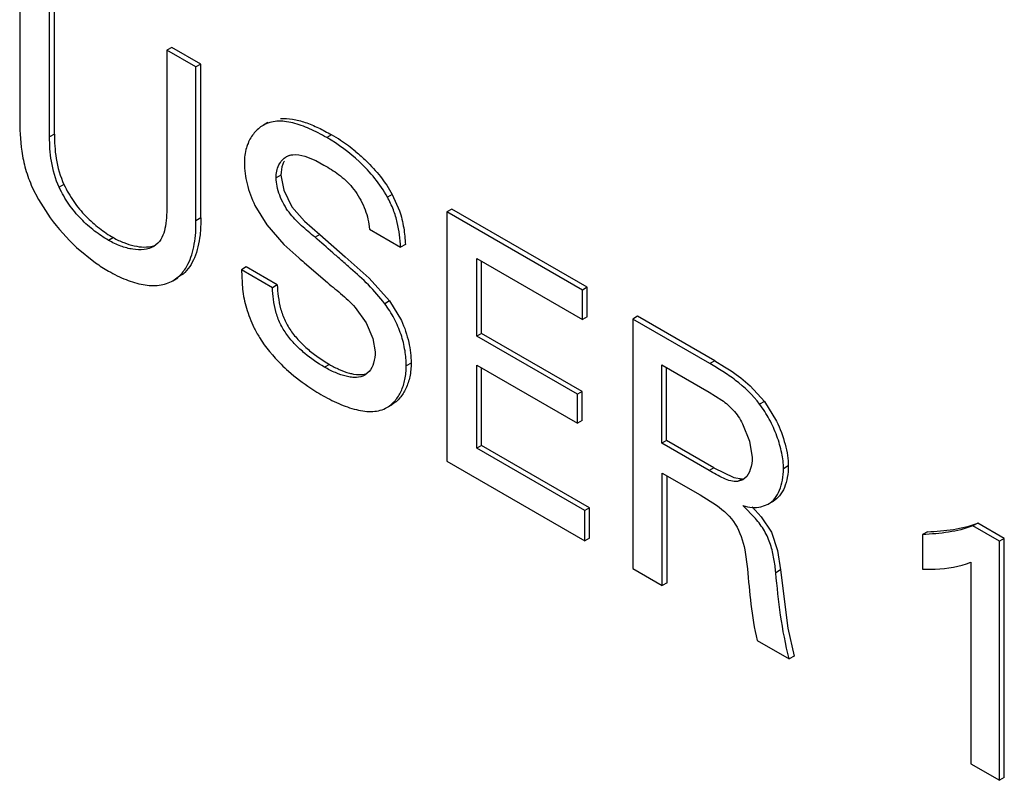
# Model space of a CAD drawing. Header units: inches. Extents: x 0 to 34, y 0 to 22.
# Tile 34 of 119: x 4.792 to 4.938, y 16.499 to 16.611. Entities that reach past the tile are written whole.
import ezdxf

# ---------------------------------------------------------------- set-up
doc = ezdxf.new("R2010")
doc.units = ezdxf.units.IN
doc.header["$LTSCALE"] = 1.87
doc.header["$MEASUREMENT"] = 0
doc.layers.get('0').update_dxf_attribs({"linetype": 'CONTINUOUS'})

msp = doc.modelspace()

# ---------------------------------------------------------------- linework, layer by layer
at = {"color": 7, "linetype": 'CONTINUOUS'}
for p, q in [((4.7922474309, 16.619445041), (4.7922474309, 16.5969864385)), ((4.7973759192, 16.5944823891), (4.7973759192, 16.6173004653)), ((4.7966688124, 16.5940741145), (4.7966688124, 16.6168921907)), ((4.814706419, 16.607294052), (4.8139993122, 16.6068857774)), ((4.8189932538, 16.6048188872), (4.814706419, 16.607294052)), ((4.8139993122, 16.6068857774), (4.8139993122, 16.5842723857)), ((4.818286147, 16.6044106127), (4.8139993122, 16.6068857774)), ((4.8189932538, 16.6048188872), (4.818286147, 16.6044106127)), ((4.818286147, 16.5816974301), (4.818286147, 16.6044106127)), ((4.8189932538, 16.5821057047), (4.8189932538, 16.6048188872)), ((4.8289076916, 16.5961793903), (4.8282005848, 16.5957711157)), ((4.7973759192, 16.5944823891), (4.7966688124, 16.5940741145)), ((4.8383041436, 16.594382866), (4.8375970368, 16.5939745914)), ((4.8343496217, 16.5912290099), (4.8359823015, 16.5905718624)), ((4.8359823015, 16.5905718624), (4.8371992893, 16.5899189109)), ((4.830833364, 16.5884366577), (4.8301262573, 16.5880283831)), ((4.830833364, 16.5884366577), (4.8312538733, 16.58618423)), ((4.7987906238, 16.5870317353), (4.7980835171, 16.5866234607)), ((4.7941080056, 16.5866214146), (4.7950181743, 16.5848170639)), ((4.8312538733, 16.58618423), (4.8324516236, 16.5837493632)), ((4.847276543, 16.5855758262), (4.8465694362, 16.5851675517)), ((4.847276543, 16.5855758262), (4.8483493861, 16.5831644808)), ((4.7950181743, 16.5848170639), (4.7967536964, 16.5821289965)), ((4.826996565, 16.5839258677), (4.8287547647, 16.5810626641)), ((4.8324516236, 16.5837493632), (4.8343184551, 16.5816077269)), ((4.8560662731, 16.5834133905), (4.8553591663, 16.583005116)), ((4.8553591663, 16.583005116), (4.8553591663, 16.5461505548)), ((4.8753850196, 16.5714424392), (4.8553591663, 16.583005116)), ((4.8760921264, 16.5718507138), (4.8560662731, 16.5834133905)), ((4.8189932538, 16.5821057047), (4.818286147, 16.5816974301)), ((4.8287547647, 16.5810626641), (4.8312829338, 16.5781985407)), ((4.8343184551, 16.5816077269), (4.8365781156, 16.5796601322)), ((4.8438370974, 16.5811956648), (4.8439177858, 16.5804253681)), ((4.8365781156, 16.5796601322), (4.8358710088, 16.5792518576)), ((4.8365781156, 16.5796601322), (4.8403459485, 16.5763663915)), ((4.8439177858, 16.5804253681), (4.8485164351, 16.5777701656)), ((4.8060841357, 16.5791940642), (4.8053770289, 16.5787857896)), ((4.8126726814, 16.5783791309), (4.812046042, 16.5778962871)), ((4.8312829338, 16.5781985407), (4.8334820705, 16.576197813)), ((4.8492235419, 16.5781784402), (4.8485164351, 16.5777701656)), ((4.8006540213, 16.5777580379), (4.803443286, 16.5754837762)), ((4.8342562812, 16.5755280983), (4.8374197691, 16.5727925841)), ((4.8403459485, 16.5763663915), (4.8438610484, 16.5732062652)), ((4.8597805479, 16.5646274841), (4.8597805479, 16.5761107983)), ((4.8597805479, 16.5761107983), (4.8753850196, 16.5671009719)), ((4.8604876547, 16.5650357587), (4.8604876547, 16.5757025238)), ((4.8163848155, 16.5738113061), (4.8156777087, 16.5734030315)), ((4.8257019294, 16.5748602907), (4.8249948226, 16.5744520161)), ((4.829593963, 16.5717965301), (4.8249948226, 16.5744520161)), ((4.8249948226, 16.5744520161), (4.8251632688, 16.5715802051)), ((4.8303010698, 16.5722048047), (4.8257019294, 16.5748602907)), ((4.8148806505, 16.5728333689), (4.8155877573, 16.5732416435)), ((4.8148850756, 16.5728257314), (4.8156777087, 16.5734030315)), ((4.8303010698, 16.5722048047), (4.829593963, 16.5717965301)), ((4.8438610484, 16.5732062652), (4.8468783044, 16.5698312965)), ((4.8760921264, 16.5718507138), (4.8753850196, 16.5714424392)), ((4.8753850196, 16.5671009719), (4.8753850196, 16.5714424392)), ((4.8760921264, 16.5675092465), (4.8760921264, 16.5718507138)), ((4.8468783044, 16.5698312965), (4.8461711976, 16.5694230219)), ((4.8468783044, 16.5698312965), (4.848624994, 16.5669432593)), ((4.8418041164, 16.5688897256), (4.8434088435, 16.5666221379)), ((4.8434088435, 16.5666221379), (4.8444201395, 16.5642917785)), ((4.8760921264, 16.5675092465), (4.8753850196, 16.5671009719)), ((4.883510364, 16.5675675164), (4.8828032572, 16.5671592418)), ((4.8828032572, 16.5671592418), (4.8828032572, 16.5303046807)), ((4.8942068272, 16.5605749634), (4.8828032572, 16.5671592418)), ((4.894913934, 16.560983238), (4.883510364, 16.5675675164)), ((4.8604876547, 16.5650357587), (4.8597805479, 16.5646274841)), ((4.8753388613, 16.5564608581), (4.8604876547, 16.5650357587)), ((4.8444201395, 16.5642917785), (4.844756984, 16.5623271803)), ((4.8746317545, 16.5560525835), (4.8597805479, 16.5646274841)), ((4.8500627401, 16.5606449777), (4.8493556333, 16.5602367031)), ((4.894913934, 16.560983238), (4.8942068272, 16.5605749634)), ((4.894913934, 16.560983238), (4.8963825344, 16.5601097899)), ((4.8379928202, 16.5604659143), (4.8372857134, 16.5600576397)), ((4.8438476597, 16.5593910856), (4.8432500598, 16.5588931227)), ((4.8597805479, 16.5480882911), (4.8597805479, 16.5603415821)), ((4.8597805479, 16.5603415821), (4.8746317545, 16.5517666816)), ((4.8604876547, 16.5484965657), (4.8604876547, 16.5599333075)), ((4.8870900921, 16.5488094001), (4.8870900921, 16.5603981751)), ((4.8870900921, 16.5603981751), (4.894077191, 16.5563639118)), ((4.8877971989, 16.5492176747), (4.8877971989, 16.5599899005)), ((4.8753388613, 16.5564608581), (4.8746317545, 16.5560525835)), ((4.8753388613, 16.5521749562), (4.8753388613, 16.5564608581)), ((4.894077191, 16.5563639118), (4.8959790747, 16.5551794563)), ((4.9001505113, 16.5573060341), (4.9022555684, 16.5550053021)), ((4.8746317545, 16.5517666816), (4.8746317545, 16.5560525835)), ((4.9022555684, 16.5550053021), (4.9015484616, 16.5545970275)), ((4.9022555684, 16.5550053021), (4.9040406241, 16.5520756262)), ((4.8465031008, 16.5541036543), (4.8472102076, 16.5545119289)), ((4.8753388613, 16.5521749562), (4.8746317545, 16.5517666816)), ((4.899032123, 16.5517030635), (4.9000688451, 16.5491195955)), ((4.8877971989, 16.5492176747), (4.8870900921, 16.5488094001)), ((4.8947842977, 16.5451834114), (4.8877971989, 16.5492176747)), ((4.9000688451, 16.5491195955), (4.900440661, 16.5467153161)), ((4.8604876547, 16.5484965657), (4.8597805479, 16.5480882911)), ((4.8757346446, 16.5388765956), (4.8597805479, 16.5480882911)), ((4.8764417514, 16.5392848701), (4.8604876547, 16.5484965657)), ((4.894077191, 16.5447751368), (4.8870900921, 16.5488094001)), ((4.8553591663, 16.5461505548), (4.8757346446, 16.534386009)), ((4.8947842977, 16.5451834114), (4.894077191, 16.5447751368)), ((4.8947842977, 16.5451834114), (4.8977513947, 16.5437367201)), ((4.9057896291, 16.545462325), (4.9050825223, 16.5450540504)), ((4.8871765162, 16.5277796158), (4.8871765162, 16.5444180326)), ((4.8871765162, 16.5444180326), (4.8927489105, 16.541200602)), ((4.887883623, 16.5281878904), (4.887883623, 16.544009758)), ((4.8977513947, 16.5437367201), (4.898980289, 16.543574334)), ((4.898980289, 16.543574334), (4.8982731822, 16.5431660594)), ((4.8990561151, 16.5434035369), (4.8982731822, 16.5431660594)), ((4.8993854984, 16.5436460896), (4.899055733, 16.5434041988)), ((4.8927489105, 16.541200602), (4.8951842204, 16.5396550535)), ((4.9035357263, 16.5402296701), (4.9028286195, 16.5398213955)), ((4.8764417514, 16.5392848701), (4.8757346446, 16.5388765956)), ((4.8757346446, 16.534386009), (4.8757346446, 16.5388765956)), ((4.8764417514, 16.5347942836), (4.8764417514, 16.5392848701)), ((4.9009278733, 16.537717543), (4.8990691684, 16.539594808)), ((4.9004247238, 16.5394076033), (4.9017704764, 16.537964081)), ((4.9017391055, 16.5394053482), (4.9028286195, 16.5398213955)), ((4.9017704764, 16.537964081), (4.9032888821, 16.5356609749)), ((4.9337611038, 16.5370196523), (4.933053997, 16.5366113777)), ((4.9369862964, 16.5343409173), (4.933053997, 16.5366113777)), ((4.9376934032, 16.5347491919), (4.9337611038, 16.5370196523)), ((4.8764417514, 16.5347942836), (4.8757346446, 16.534386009)), ((4.9032888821, 16.5356609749), (4.9042099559, 16.5329817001)), ((4.9263330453, 16.5357491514), (4.9256259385, 16.5353408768)), ((4.9256259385, 16.5353408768), (4.9256259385, 16.5302356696)), ((4.9376934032, 16.5347491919), (4.9369862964, 16.5343409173)), ((4.9369862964, 16.499020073), (4.9369862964, 16.5343409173)), ((4.9376934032, 16.4994283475), (4.9376934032, 16.5347491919)), ((4.8993569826, 16.5330571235), (4.8997355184, 16.5302787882)), ((4.9042099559, 16.5329817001), (4.9046386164, 16.5301025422)), ((4.8828032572, 16.5303046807), (4.8871765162, 16.5277796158)), ((4.9046386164, 16.5301025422), (4.9039315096, 16.5296942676)), ((4.9046386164, 16.5301025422), (4.9057362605, 16.5214941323)), ((4.9327421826, 16.5312320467), (4.9327421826, 16.5014705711)), ((4.887883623, 16.5281878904), (4.8871765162, 16.5277796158)), ((4.9057362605, 16.5214941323), (4.9066288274, 16.5173646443)), ((4.901193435, 16.5196864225), (4.9059217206, 16.5169563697)), ((4.9066288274, 16.5173646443), (4.9059217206, 16.5169563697)), ((4.9327421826, 16.5014705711), (4.9369862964, 16.499020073)), ((4.9376934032, 16.4994283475), (4.9369862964, 16.499020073))]:
    msp.add_line(p, q, dxfattribs=at)
for centre, radius, start, end in [((4.8250067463, 16.5713379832), 0.0266061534, 56.5938857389, 60.014121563), ((4.8251360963, 16.5715710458), 0.0263403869, 50.4738969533, 56.5496480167), ((4.8327980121, 16.5891195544), 0.0023292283, 107.9152701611, 120.0151429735), ((4.8214865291, 16.6002731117), 0.0306744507, 216.263936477, 227.2228589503), ((4.8177383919, 16.5956752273), 0.0247395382, 234.7023407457, 240.022477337), ((5.0657864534, 16.8439664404), 0.3544931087, 229.0565182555, 229.2219729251), ((4.8512456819, 16.5812890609), 0.0291250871, 236.7213405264, 237.4370530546), ((4.8520120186, 16.5825000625), 0.0305581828, 237.4481592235, 240.0443559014)]:
    msp.add_arc(centre, radius, start, end, dxfattribs=at)
for points, knots in [([(4.7922474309, 16.5969864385), (4.7922474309, 16.5953041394), (4.7923388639, 16.5927083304), (4.7930642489, 16.5892346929), (4.7937217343, 16.5874925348), (4.7941080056, 16.5866214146)], [0, 0, 0, 0, 0.4756401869, 0.7305788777, 1, 1, 1, 1]), ([(4.8282005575, 16.5957710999), (4.8277117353, 16.5954888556), (4.8268023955, 16.5947101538), (4.8262030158, 16.5936810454), (4.8259736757, 16.5931208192)], [0, 0, 0, 0, 0.4825198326, 1, 1, 1, 1]), ([(4.8375970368, 16.5939745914), (4.8367773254, 16.5944478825), (4.8351576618, 16.5953003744), (4.8330513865, 16.5960820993), (4.8314081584, 16.5963844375), (4.8302575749, 16.5964191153), (4.8291700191, 16.5962350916), (4.8285068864, 16.5959479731), (4.8282005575, 16.5957710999)], [0, 0, 0, 0, 0.284485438, 0.5494490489, 0.6711062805, 0.7852500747, 0.8936864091, 1, 1, 1, 1]), ([(4.8307739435, 16.5967742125), (4.8313590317, 16.596834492), (4.8326103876, 16.5967598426), (4.8344856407, 16.5962451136), (4.8364056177, 16.5954284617), (4.8376697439, 16.5947491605), (4.8383041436, 16.594382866)], [0, 0, 0, 0, 0.2202798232, 0.4630718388, 0.7256531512, 1, 1, 1, 1]), ([(4.7980835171, 16.5866234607), (4.7975269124, 16.5878435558), (4.7969795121, 16.5897565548), (4.7966963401, 16.5922858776), (4.7966688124, 16.5934899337), (4.7966688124, 16.5940741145)], [0, 0, 0, 0, 0.5271582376, 0.7703638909, 1, 1, 1, 1]), ([(4.7973759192, 16.5944823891), (4.7973759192, 16.5938982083), (4.7974034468, 16.5926941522), (4.7976866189, 16.5901648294), (4.7982340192, 16.5882518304), (4.7987906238, 16.5870317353)], [0, 0, 0, 0, 0.2296361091, 0.4728417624, 1, 1, 1, 1]), ([(4.8465694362, 16.5851675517), (4.8455026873, 16.5871210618), (4.8427557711, 16.5904443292), (4.8393303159, 16.5929738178), (4.8375970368, 16.5939745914)], [0, 0, 0, 0, 0.5265353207, 1, 1, 1, 1]), ([(4.8259736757, 16.5931208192), (4.8258859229, 16.5929064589), (4.8255615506, 16.5919753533), (4.8254362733, 16.590979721), (4.8254362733, 16.5902265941)], [0, 0, 0, 0, 0.2352127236, 1, 1, 1, 1]), ([(4.8301262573, 16.5880283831), (4.8301262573, 16.5886752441), (4.830306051, 16.5896344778), (4.8309707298, 16.590644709), (4.8314023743, 16.5910033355), (4.8316328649, 16.5911364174)], [0, 0, 0, 0, 0.540405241, 0.7776496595, 1, 1, 1, 1]), ([(4.8320815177, 16.5913358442), (4.8322495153, 16.5913900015), (4.8330049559, 16.5915406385), (4.8337864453, 16.5913967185), (4.8343496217, 16.5912290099)], [0, 0, 0, 0, 0.2309968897, 1, 1, 1, 1]), ([(4.8418999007, 16.5918883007), (4.8424191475, 16.59146021), (4.8444886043, 16.5896181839), (4.8462703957, 16.5874183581), (4.847276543, 16.5855758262)], [0, 0, 0, 0, 0.2427444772, 1, 1, 1, 1]), ([(4.8254362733, 16.5902265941), (4.8254362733, 16.5891931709), (4.825755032, 16.5870168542), (4.8264966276, 16.5849537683), (4.826996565, 16.5839258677)], [0, 0, 0, 0, 0.4748199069, 1, 1, 1, 1]), ([(4.8313419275, 16.5905129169), (4.8312594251, 16.590368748), (4.8309501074, 16.5897195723), (4.830833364, 16.5889876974), (4.830833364, 16.5884366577)], [0, 0, 0, 0, 0.2316213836, 1, 1, 1, 1]), ([(4.8371992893, 16.5899189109), (4.8379386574, 16.589492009), (4.8394578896, 16.5885547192), (4.8415396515, 16.5866400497), (4.8428080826, 16.5845001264), (4.843526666, 16.5826288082), (4.8437628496, 16.5816666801), (4.8438370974, 16.5811956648)], [0, 0, 0, 0, 0.2256248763, 0.4707223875, 0.7393691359, 0.873987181, 1, 1, 1, 1]), ([(4.7987906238, 16.5870317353), (4.7992012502, 16.5861627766), (4.8001506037, 16.5845040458), (4.8019395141, 16.5823408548), (4.8039359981, 16.5805701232), (4.805368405, 16.5796073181), (4.8060841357, 16.5791940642)], [0, 0, 0, 0, 0.2654255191, 0.524931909, 0.7717544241, 1, 1, 1, 1]), ([(4.8358710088, 16.5792518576), (4.8352069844, 16.5798177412), (4.8338251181, 16.5809306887), (4.832239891, 16.582550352), (4.8312321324, 16.5841217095), (4.8306407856, 16.5854195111), (4.8302434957, 16.5867296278), (4.8301262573, 16.5876114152), (4.8301262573, 16.5880283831)], [0, 0, 0, 0, 0.2413882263, 0.4913263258, 0.6221843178, 0.7559921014, 0.8846326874, 1, 1, 1, 1]), ([(4.8053770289, 16.5787857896), (4.8046612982, 16.5791990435), (4.8032288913, 16.5801618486), (4.8012324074, 16.5819325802), (4.7994434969, 16.5840957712), (4.7984941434, 16.585754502), (4.7980835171, 16.5866234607)], [0, 0, 0, 0, 0.2282455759, 0.475068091, 0.7345744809, 1, 1, 1, 1]), ([(4.8139993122, 16.5842723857), (4.8139993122, 16.5836977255), (4.8139791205, 16.5825660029), (4.813785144, 16.5805536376), (4.8133169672, 16.5790332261), (4.8126726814, 16.5783791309)], [0, 0, 0, 0, 0.2810771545, 0.5509300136, 1, 1, 1, 1]), ([(4.8485164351, 16.5777701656), (4.8484457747, 16.5789931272), (4.8482409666, 16.580880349), (4.847477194, 16.5833444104), (4.8468967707, 16.5845636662), (4.8465694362, 16.5851675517)], [0, 0, 0, 0, 0.476471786, 0.7328276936, 1, 1, 1, 1]), ([(4.8483493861, 16.5831644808), (4.8486328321, 16.5823391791), (4.8490235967, 16.5806827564), (4.8491763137, 16.5789958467), (4.8492235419, 16.5781784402)], [0, 0, 0, 0, 0.5159187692, 1, 1, 1, 1]), ([(4.8189932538, 16.5821057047), (4.8189932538, 16.5816791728), (4.8189872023, 16.5808365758), (4.8188906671, 16.5794003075), (4.8186262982, 16.5778467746), (4.8179850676, 16.5758135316), (4.8171310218, 16.5744484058), (4.8163848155, 16.5738113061)], [0, 0, 0, 0, 0.1432854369, 0.2829479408, 0.4833436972, 0.6703898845, 1, 1, 1, 1]), ([(4.8171038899, 16.575281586), (4.8173299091, 16.5757274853), (4.8177121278, 16.5766965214), (4.818082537, 16.5782607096), (4.8182742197, 16.5799479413), (4.818286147, 16.5811068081), (4.818286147, 16.5816974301)], [0, 0, 0, 0, 0.2278398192, 0.4722641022, 0.7308175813, 1, 1, 1, 1]), ([(4.812046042, 16.5778962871), (4.8116164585, 16.5776482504), (4.8105732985, 16.5773460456), (4.8088878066, 16.5774228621), (4.8071074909, 16.5779061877), (4.8059475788, 16.5784563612), (4.8053770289, 16.5787857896)], [0, 0, 0, 0, 0.212949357, 0.4519200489, 0.7171721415, 1, 1, 1, 1]), ([(4.8060841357, 16.5791940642), (4.8065775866, 16.5789091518), (4.8075837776, 16.5784197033), (4.8095402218, 16.5778072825), (4.8111037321, 16.577721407), (4.8120087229, 16.5779887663)], [0, 0, 0, 0, 0.2772136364, 0.5408986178, 1, 1, 1, 1]), ([(4.8461711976, 16.5694230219), (4.8454378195, 16.5704111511), (4.8438230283, 16.5722318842), (4.8415901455, 16.5742520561), (4.8398116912, 16.575806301), (4.8380587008, 16.5773417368), (4.8367455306, 16.5784884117), (4.8358710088, 16.5792518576)], [0, 0, 0, 0, 0.2588763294, 0.5097563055, 0.6332402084, 0.7557800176, 1, 1, 1, 1]), ([(4.8156777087, 16.5734030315), (4.8158216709, 16.5735259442), (4.8163911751, 16.5740745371), (4.8168326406, 16.5747464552), (4.8171038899, 16.575281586)], [0, 0, 0, 0, 0.2398429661, 1, 1, 1, 1]), ([(4.8053770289, 16.5742453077), (4.8062086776, 16.5737651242), (4.8078642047, 16.5729424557), (4.810384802, 16.5721671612), (4.8124433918, 16.5720390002), (4.813916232, 16.5723634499), (4.8145753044, 16.5726570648), (4.8148806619, 16.5728333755)], [0, 0, 0, 0, 0.2875210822, 0.5511519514, 0.7857685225, 0.894430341, 1, 1, 1, 1]), ([(4.8303010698, 16.5722048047), (4.8303199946, 16.5716317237), (4.8304108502, 16.5704482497), (4.8307518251, 16.5686631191), (4.8313857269, 16.5668845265), (4.8323867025, 16.5652434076), (4.8336374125, 16.5637742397), (4.835458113, 16.5621006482), (4.8369682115, 16.5610575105), (4.8379928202, 16.5604659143)], [0, 0, 0, 0, 0.1165574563, 0.2408467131, 0.3684858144, 0.4980781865, 0.6292438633, 0.7594962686, 1, 1, 1, 1]), ([(4.8374197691, 16.5727925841), (4.8381509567, 16.5721610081), (4.839693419, 16.5709571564), (4.8411482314, 16.5696334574), (4.8418041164, 16.5688897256)], [0, 0, 0, 0, 0.4935040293, 1, 1, 1, 1]), ([(4.8251632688, 16.5715802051), (4.8252820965, 16.5706328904), (4.8256734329, 16.5686880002), (4.8264079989, 16.5668446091), (4.8268509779, 16.565927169)], [0, 0, 0, 0, 0.4837730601, 1, 1, 1, 1]), ([(4.8372857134, 16.5600576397), (4.8362611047, 16.5606492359), (4.8347510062, 16.5616923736), (4.8329303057, 16.5633659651), (4.8316795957, 16.564835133), (4.8306786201, 16.5664762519), (4.8300447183, 16.5682548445), (4.8297037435, 16.5700399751), (4.8296128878, 16.5712234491), (4.829593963, 16.5717965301)], [0, 0, 0, 0, 0.2405037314, 0.3707561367, 0.5019218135, 0.6315141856, 0.7591532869, 0.8834425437, 1, 1, 1, 1]), ([(4.8493556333, 16.5602367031), (4.8493556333, 16.5609876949), (4.8492134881, 16.5625600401), (4.8486327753, 16.5649279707), (4.8476274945, 16.5672766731), (4.8466892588, 16.5687309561), (4.8461711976, 16.5694230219)], [0, 0, 0, 0, 0.2280280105, 0.4769808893, 0.7375099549, 1, 1, 1, 1]), ([(4.848624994, 16.5669432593), (4.8491068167, 16.5659151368), (4.8497996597, 16.5638431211), (4.8500627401, 16.561675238), (4.8500627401, 16.5606449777)], [0, 0, 0, 0, 0.5242796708, 1, 1, 1, 1]), ([(4.8268509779, 16.565927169), (4.8270996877, 16.565416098), (4.8282020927, 16.5634337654), (4.8296707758, 16.561671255), (4.8308767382, 16.560478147)], [0, 0, 0, 0, 0.2509605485, 1, 1, 1, 1]), ([(4.844756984, 16.5623271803), (4.844756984, 16.561767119), (4.8446310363, 16.5607213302), (4.8441620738, 16.5597537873), (4.8438476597, 16.5593910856)], [0, 0, 0, 0, 0.5384839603, 1, 1, 1, 1]), ([(4.8500627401, 16.5606449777), (4.8500627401, 16.5599754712), (4.8499437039, 16.558691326), (4.8493847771, 16.5569271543), (4.8484882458, 16.5554819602), (4.8476566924, 16.554769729), (4.8472102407, 16.554511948)], [0, 0, 0, 0, 0.2848493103, 0.54434837, 0.7806621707, 1, 1, 1, 1]), ([(4.9015484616, 16.5545970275), (4.900543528, 16.555922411), (4.8987530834, 16.5576353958), (4.8961422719, 16.5594383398), (4.8948421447, 16.5602081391), (4.8942068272, 16.5605749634)], [0, 0, 0, 0, 0.5241940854, 0.7687981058, 1, 1, 1, 1]), ([(4.8308767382, 16.560478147), (4.831228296, 16.5601303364), (4.8326031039, 16.5588463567), (4.834105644, 16.557700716), (4.8352644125, 16.5569401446)], [0, 0, 0, 0, 0.2629648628, 1, 1, 1, 1]), ([(4.8432500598, 16.5588931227), (4.8428721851, 16.5586749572), (4.8421800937, 16.5585135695), (4.8412430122, 16.5585553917), (4.8401894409, 16.5587475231), (4.8388414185, 16.5592273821), (4.8378036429, 16.5597585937), (4.8372857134, 16.5600576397)], [0, 0, 0, 0, 0.2076059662, 0.3226943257, 0.4464173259, 0.7154426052, 1, 1, 1, 1]), ([(4.8379928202, 16.5604659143), (4.8384688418, 16.5601910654), (4.8394248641, 16.5596966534), (4.8404355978, 16.559317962), (4.8409419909, 16.5591797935)], [0, 0, 0, 0, 0.5115240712, 1, 1, 1, 1]), ([(4.8409419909, 16.5591797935), (4.8411523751, 16.5591223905), (4.8419273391, 16.5589432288), (4.8427578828, 16.558904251), (4.8433202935, 16.5590464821)], [0, 0, 0, 0, 0.273211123, 1, 1, 1, 1]), ([(4.8465031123, 16.554103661), (4.846949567, 16.5543614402), (4.8477811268, 16.5550736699), (4.8486776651, 16.5565188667), (4.8492365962, 16.558283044), (4.8493556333, 16.559567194), (4.8493556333, 16.5602367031)], [0, 0, 0, 0, 0.2193377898, 0.4556515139, 0.7151505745, 1, 1, 1, 1]), ([(4.8963825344, 16.5601097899), (4.8967021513, 16.559911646), (4.8980205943, 16.5590659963), (4.899273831, 16.558111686), (4.9001505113, 16.5573060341)], [0, 0, 0, 0, 0.2400286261, 1, 1, 1, 1]), ([(4.8367534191, 16.5560240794), (4.8376038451, 16.5555330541), (4.8392938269, 16.5546534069), (4.8414892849, 16.5538489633), (4.8432008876, 16.5535270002), (4.8443923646, 16.5534777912), (4.8455109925, 16.553643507), (4.8461931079, 16.553924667), (4.8465031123, 16.554103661)], [0, 0, 0, 0, 0.2848491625, 0.5518225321, 0.6743786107, 0.7887616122, 0.8961642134, 1, 1, 1, 1]), ([(4.8959790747, 16.5551794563), (4.8965817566, 16.5547515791), (4.8977788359, 16.5537349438), (4.8986491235, 16.552422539), (4.899032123, 16.5517030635)], [0, 0, 0, 0, 0.475568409, 1, 1, 1, 1]), ([(4.9050825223, 16.5450540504), (4.9050825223, 16.5458286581), (4.9048671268, 16.5474733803), (4.9041407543, 16.5499285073), (4.9030473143, 16.5523671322), (4.9020874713, 16.5538938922), (4.9015484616, 16.5545970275)], [0, 0, 0, 0, 0.225203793, 0.4783324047, 0.7424215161, 1, 1, 1, 1]), ([(4.9040406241, 16.5520756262), (4.9045718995, 16.5509814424), (4.9052102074, 16.5493020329), (4.9056934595, 16.5470552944), (4.9057896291, 16.54597576), (4.9057896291, 16.545462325)], [0, 0, 0, 0, 0.5299210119, 0.7763132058, 1, 1, 1, 1]), ([(4.900440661, 16.5467153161), (4.900440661, 16.5461162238), (4.9003041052, 16.5450089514), (4.899758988, 16.5439848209), (4.8993854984, 16.5436460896)], [0, 0, 0, 0, 0.542996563, 1, 1, 1, 1]), ([(4.8982731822, 16.5431660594), (4.8979477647, 16.5431322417), (4.8972346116, 16.54323056), (4.8962000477, 16.5436321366), (4.8951431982, 16.5441793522), (4.8944304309, 16.5445711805), (4.894077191, 16.5447751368)], [0, 0, 0, 0, 0.2158099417, 0.4634189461, 0.7309431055, 1, 1, 1, 1]), ([(4.9028286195, 16.5398213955), (4.9031959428, 16.5400334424), (4.9038731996, 16.540650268), (4.9045680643, 16.5418960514), (4.9049920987, 16.5434006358), (4.9050825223, 16.5444884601), (4.9050825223, 16.5450540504)], [0, 0, 0, 0, 0.2146179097, 0.451094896, 0.7138036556, 1, 1, 1, 1]), ([(4.9057896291, 16.545462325), (4.9057896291, 16.5448967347), (4.9056992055, 16.5438089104), (4.9052751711, 16.542304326), (4.9045803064, 16.5410585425), (4.9039030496, 16.540441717), (4.9035357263, 16.5402296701)], [0, 0, 0, 0, 0.2861963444, 0.548905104, 0.7853820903, 1, 1, 1, 1]), ([(4.8951842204, 16.5396550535), (4.8962467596, 16.5388815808), (4.8982794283, 16.5370160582), (4.8990963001, 16.5343800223), (4.8993569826, 16.5330571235)], [0, 0, 0, 0, 0.4935983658, 1, 1, 1, 1]), ([(4.8990691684, 16.539594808), (4.8995223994, 16.5394749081), (4.9004066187, 16.5393005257), (4.9013186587, 16.5393199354), (4.9017391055, 16.5394053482)], [0, 0, 0, 0, 0.5221568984, 1, 1, 1, 1]), ([(4.9039315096, 16.5296942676), (4.9038695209, 16.5303753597), (4.9037039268, 16.531772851), (4.903297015, 16.5335080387), (4.9027775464, 16.5348810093), (4.9020942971, 16.5362211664), (4.9014185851, 16.5371398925), (4.9009278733, 16.537717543)], [0, 0, 0, 0, 0.2352327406, 0.4835899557, 0.6105948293, 0.7393022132, 1, 1, 1, 1]), ([(4.933053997, 16.5366113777), (4.9319057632, 16.5361547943), (4.9300601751, 16.5357268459), (4.9275574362, 16.5354397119), (4.9262732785, 16.5353577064), (4.9256259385, 16.5353408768)], [0, 0, 0, 0, 0.4901558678, 0.743133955, 1, 1, 1, 1]), ([(4.9263330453, 16.5357491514), (4.9269803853, 16.535765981), (4.9282645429, 16.5358479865), (4.9307672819, 16.5361351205), (4.9326128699, 16.5365630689), (4.9337611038, 16.5370196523)], [0, 0, 0, 0, 0.256866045, 0.5098441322, 1, 1, 1, 1]), ([(4.8997355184, 16.5302787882), (4.899914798, 16.528535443), (4.9001960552, 16.5249813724), (4.9007561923, 16.5214468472), (4.901193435, 16.5196864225)], [0, 0, 0, 0, 0.4913958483, 1, 1, 1, 1]), ([(4.9256259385, 16.5302356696), (4.9262514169, 16.5302132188), (4.9286508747, 16.5302055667), (4.9310865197, 16.5305852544), (4.9327421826, 16.5312320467)], [0, 0, 0, 0, 0.2604153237, 1, 1, 1, 1]), ([(4.9059217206, 16.5169563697), (4.9053747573, 16.5190791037), (4.9045797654, 16.5233168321), (4.9041352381, 16.5275953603), (4.9039315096, 16.5296942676)], [0, 0, 0, 0, 0.5096839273, 1, 1, 1, 1])]:
    msp.add_open_spline(points, degree=3, knots=knots, dxfattribs=at)

doc.saveas('drawing.dxf')
